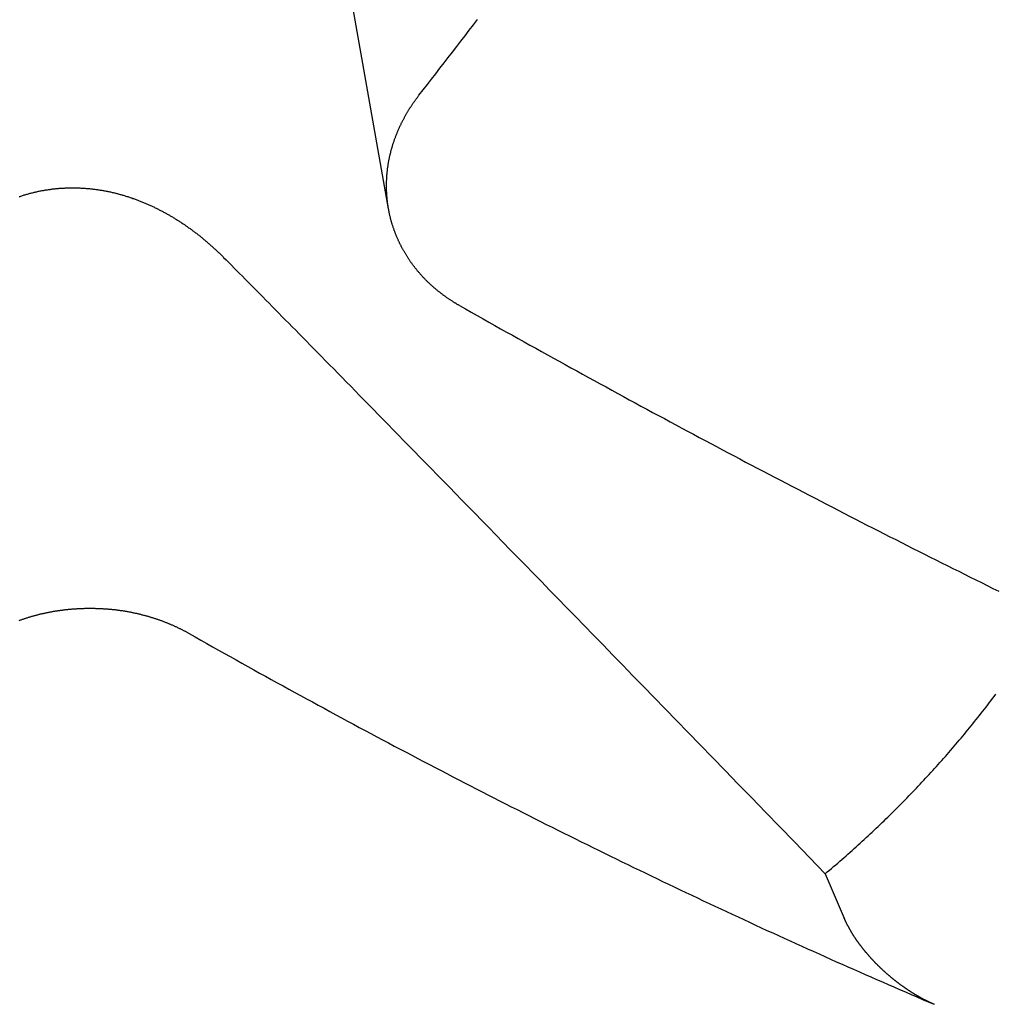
# Model space of a CAD drawing. Extents: x 1107 to 4046, y 937 to 3355.
# Tile 205 of 256: x 2196.51 to 2197.64, y 1775.54 to 1776.68. Entities that reach past the tile are written whole.
import ezdxf

# ---------------------------------------------------------------- set-up
doc = ezdxf.new("R2010")
doc.units = 0
doc.layers.add('KF_VIDA_L___C_REAR', color=7, linetype='CONTINUOUS')

# ---------------------------------------------------------------- blocks, each defined once
blk = doc.blocks.new('KF_VIDA_L___C_REAR')
at = {"layer": 'KF_VIDA_L___C_REAR'}
for p, q in [((9.956587, 87.247489), (9.8834, 87.660922)), ((10.461211, 86.479221), (10.48306, 86.427935))]:
    blk.add_line(p, q, dxfattribs=at)
for points in [[(9.99181, 87.3787, 0), (9.99666, 87.3849, 0), (10.0015, 87.3912, 0), (10.0064, 87.3974, 0), (10.0112, 87.4036, 0), (10.016, 87.4099, 0), (10.0209, 87.4161, 0), (10.0257, 87.4224, 0), (10.0306, 87.4287, 0), (10.0354, 87.4349, 0), (10.0402, 87.4412, 0), (10.0451, 87.4475, 0), (10.0499, 87.4538, 0), (10.0547, 87.4601, 0), (10.0596, 87.4664, 0)], [(10.0386, 87.1356, 0), (10.038, 87.136, 0), (10.0374, 87.1364, 0), (10.0367, 87.1367, 0), (10.0361, 87.1371, 0), (10.0354, 87.1375, 0), (10.0348, 87.1379, 0), (10.0342, 87.1383, 0), (10.0335, 87.1386, 0), (10.0329, 87.139, 0), (10.0323, 87.1394, 0), (10.0316, 87.1398, 0), (10.031, 87.1402, 0), (10.0304, 87.1406, 0), (10.0297, 87.141, 0), (10.0291, 87.1414, 0), (10.0285, 87.1418, 0), (10.0279, 87.1422, 0), (10.0272, 87.1427, 0), (10.0266, 87.1431, 0), (10.026, 87.1435, 0), (10.0254, 87.1439, 0), (10.0248, 87.1443, 0), (10.0241, 87.1448, 0), (10.0235, 87.1452, 0), (10.0229, 87.1456, 0), (10.0223, 87.1461, 0), (10.0217, 87.1465, 0), (10.0211, 87.147, 0), (10.0205, 87.1474, 0), (10.0199, 87.1478, 0), (10.0193, 87.1483, 0), (10.0187, 87.1487, 0), (10.0181, 87.1492, 0), (10.0175, 87.1497, 0), (10.0169, 87.1501, 0), (10.0163, 87.1506, 0), (10.0157, 87.151, 0), (10.0151, 87.1515, 0), (10.0145, 87.152, 0), (10.0139, 87.1525, 0), (10.0133, 87.1529, 0), (10.0128, 87.1534, 0), (10.0122, 87.1539, 0), (10.0116, 87.1544, 0), (10.011, 87.1549, 0), (10.0104, 87.1554, 0), (10.0099, 87.1558, 0), (10.0093, 87.1563, 0), (10.0087, 87.1568, 0), (10.0082, 87.1573, 0), (10.0076, 87.1578, 0), (10.007, 87.1583, 0), (10.0065, 87.1588, 0), (10.0059, 87.1593, 0), (10.0053, 87.1599, 0), (10.0048, 87.1604, 0), (10.0042, 87.1609, 0), (10.0037, 87.1614, 0), (10.0031, 87.1619, 0), (10.0026, 87.1624, 0), (10.0021, 87.163, 0), (10.0015, 87.1635, 0), (10.001, 87.164, 0), (10.0004, 87.1646, 0), (9.99991, 87.1651, 0), (9.99938, 87.1656, 0), (9.99885, 87.1662, 0), (9.99833, 87.1667, 0), (9.9978, 87.1672, 0), (9.99728, 87.1678, 0), (9.99676, 87.1683, 0), (9.99625, 87.1689, 0), (9.99573, 87.1694, 0), (9.99522, 87.17, 0), (9.99472, 87.1705, 0), (9.99421, 87.1711, 0), (9.99371, 87.1717, 0), (9.99321, 87.1722, 0), (9.99271, 87.1728, 0), (9.99222, 87.1734, 0), (9.99173, 87.1739, 0), (9.99124, 87.1745, 0), (9.99075, 87.1751, 0), (9.99027, 87.1756, 0), (9.98979, 87.1762, 0), (9.98931, 87.1768, 0), (9.98884, 87.1774, 0), (9.98837, 87.178, 0), (9.9879, 87.1785, 0), (9.98743, 87.1791, 0), (9.98697, 87.1797, 0), (9.98651, 87.1803, 0), (9.98606, 87.1809, 0), (9.9856, 87.1815, 0), (9.98515, 87.1821, 0), (9.98471, 87.1827, 0), (9.98426, 87.1833, 0), (9.98382, 87.1839, 0), (9.98339, 87.1845, 0), (9.98295, 87.1851, 0), (9.98252, 87.1857, 0), (9.98209, 87.1863, 0), (9.98167, 87.1869, 0), (9.98125, 87.1875, 0), (9.98083, 87.1882, 0), (9.98041, 87.1888, 0), (9.98, 87.1894, 0), (9.97959, 87.19, 0), (9.97919, 87.1906, 0), (9.97879, 87.1913, 0), (9.97839, 87.1919, 0), (9.97799, 87.1925, 0), (9.9776, 87.1931, 0), (9.97721, 87.1938, 0), (9.97682, 87.1944, 0), (9.97644, 87.195, 0), (9.97606, 87.1957, 0), (9.97568, 87.1963, 0), (9.97531, 87.1969, 0), (9.97494, 87.1976, 0), (9.97457, 87.1982, 0), (9.97421, 87.1988, 0), (9.97384, 87.1995, 0), (9.97349, 87.2001, 0), (9.97313, 87.2008, 0), (9.97278, 87.2014, 0), (9.97243, 87.2021, 0), (9.97209, 87.2027, 0), (9.97175, 87.2034, 0), (9.97141, 87.204, 0), (9.97107, 87.2047, 0), (9.97074, 87.2053, 0), (9.97041, 87.206, 0), (9.97009, 87.2066, 0), (9.96977, 87.2073, 0), (9.96945, 87.2079, 0), (9.96913, 87.2086, 0), (9.96882, 87.2093, 0), (9.96851, 87.2099, 0), (9.96821, 87.2106, 0), (9.96791, 87.2112, 0), (9.96761, 87.2119, 0), (9.96731, 87.2126, 0), (9.96702, 87.2132, 0), (9.96673, 87.2139, 0), (9.96644, 87.2145, 0), (9.96616, 87.2152, 0), (9.96588, 87.2159, 0), (9.96561, 87.2165, 0), (9.96533, 87.2172, 0), (9.96507, 87.2179, 0), (9.9648, 87.2186, 0), (9.96454, 87.2192, 0), (9.96428, 87.2199, 0), (9.96402, 87.2206, 0), (9.96377, 87.2212, 0), (9.96352, 87.2219, 0), (9.96328, 87.2226, 0), (9.96303, 87.2233, 0), (9.96279, 87.2239, 0), (9.96256, 87.2246, 0), (9.96233, 87.2253, 0), (9.9621, 87.2259, 0), (9.96187, 87.2266, 0), (9.96165, 87.2273, 0), (9.96143, 87.228, 0), (9.96122, 87.2287, 0), (9.961, 87.2293, 0), (9.96079, 87.23, 0), (9.96059, 87.2307, 0), (9.96039, 87.2314, 0), (9.96019, 87.232, 0), (9.95999, 87.2327, 0), (9.9598, 87.2334, 0), (9.95961, 87.2341, 0), (9.95943, 87.2347, 0), (9.95925, 87.2354, 0), (9.95907, 87.2361, 0), (9.9589, 87.2368, 0), (9.95872, 87.2375, 0), (9.95856, 87.2381, 0), (9.95839, 87.2388, 0), (9.95823, 87.2395, 0), (9.95807, 87.2402, 0), (9.95792, 87.2408, 0), (9.95777, 87.2415, 0), (9.95762, 87.2422, 0), (9.95748, 87.2429, 0), (9.95734, 87.2435, 0), (9.9572, 87.2442, 0), (9.95707, 87.2449, 0), (9.95694, 87.2456, 0), (9.95681, 87.2463, 0), (9.95669, 87.2469, 0), (9.95657, 87.2476, 0), (9.95645, 87.2483, 0), (9.95633, 87.249, 0), (9.95622, 87.2497, 0), (9.95611, 87.2504, 0), (9.95601, 87.2511, 0), (9.9559, 87.2518, 0), (9.9558, 87.2525, 0), (9.95571, 87.2532, 0), (9.95561, 87.2538, 0), (9.95552, 87.2545, 0), (9.95544, 87.2552, 0), (9.95535, 87.2559, 0), (9.95527, 87.2566, 0), (9.9552, 87.2574, 0), (9.95512, 87.2581, 0), (9.95505, 87.2588, 0), (9.95498, 87.2595, 0), (9.95492, 87.2602, 0), (9.95486, 87.2609, 0), (9.9548, 87.2616, 0), (9.95475, 87.2623, 0), (9.9547, 87.263, 0), (9.95465, 87.2637, 0), (9.9546, 87.2644, 0), (9.95456, 87.2652, 0), (9.95452, 87.2659, 0), (9.95449, 87.2666, 0), (9.95445, 87.2673, 0), (9.95443, 87.268, 0), (9.9544, 87.2688, 0), (9.95438, 87.2695, 0), (9.95436, 87.2702, 0), (9.95434, 87.2709, 0), (9.95433, 87.2716, 0), (9.95432, 87.2724, 0), (9.95432, 87.2731, 0), (9.95431, 87.2738, 0), (9.95432, 87.2745, 0), (9.95432, 87.2753, 0), (9.95433, 87.276, 0), (9.95434, 87.2767, 0), (9.95435, 87.2775, 0), (9.95437, 87.2782, 0), (9.95439, 87.2789, 0), (9.95442, 87.2796, 0), (9.95444, 87.2804, 0), (9.95447, 87.2811, 0), (9.95451, 87.2818, 0), (9.95455, 87.2826, 0), (9.95459, 87.2833, 0), (9.95463, 87.284, 0), (9.95468, 87.2848, 0), (9.95473, 87.2855, 0), (9.95479, 87.2862, 0), (9.95485, 87.287, 0), (9.95491, 87.2877, 0), (9.95497, 87.2884, 0), (9.95504, 87.2892, 0), (9.95511, 87.2899, 0), (9.95519, 87.2906, 0), (9.95527, 87.2914, 0), (9.95535, 87.2921, 0), (9.95544, 87.2928, 0), (9.95553, 87.2936, 0), (9.95562, 87.2943, 0), (9.95572, 87.2951, 0), (9.95582, 87.2958, 0), (9.95592, 87.2965, 0), (9.95603, 87.2973, 0), (9.95614, 87.298, 0), (9.95625, 87.2987, 0), (9.95637, 87.2995, 0), (9.95649, 87.3002, 0), (9.95661, 87.3009, 0), (9.95674, 87.3017, 0), (9.95687, 87.3024, 0), (9.95701, 87.3031, 0), (9.95715, 87.3039, 0), (9.95729, 87.3046, 0), (9.95743, 87.3054, 0), (9.95758, 87.3061, 0), (9.95774, 87.3068, 0), (9.95789, 87.3076, 0), (9.95805, 87.3083, 0), (9.95822, 87.309, 0), (9.95838, 87.3097, 0), (9.95855, 87.3105, 0), (9.95873, 87.3112, 0), (9.95891, 87.3119, 0), (9.95909, 87.3127, 0), (9.95927, 87.3134, 0), (9.95946, 87.3141, 0), (9.95965, 87.3149, 0), (9.95985, 87.3156, 0), (9.96005, 87.3163, 0), (9.96025, 87.317, 0), (9.96046, 87.3178, 0), (9.96067, 87.3185, 0), (9.96088, 87.3192, 0), (9.9611, 87.3199, 0), (9.96132, 87.3207, 0), (9.96154, 87.3214, 0), (9.96177, 87.3221, 0), (9.962, 87.3228, 0), (9.96224, 87.3236, 0), (9.96247, 87.3243, 0), (9.96271, 87.325, 0), (9.96296, 87.3257, 0), (9.96321, 87.3264, 0), (9.96346, 87.3271, 0), (9.96371, 87.3279, 0), (9.96397, 87.3286, 0), (9.96423, 87.3293, 0), (9.96449, 87.33, 0), (9.96476, 87.3307, 0), (9.96503, 87.3314, 0), (9.9653, 87.3321, 0), (9.96558, 87.3328, 0), (9.96586, 87.3335, 0), (9.96614, 87.3343, 0), (9.96643, 87.335, 0), (9.96671, 87.3357, 0), (9.96701, 87.3364, 0), (9.9673, 87.3371, 0), (9.9676, 87.3378, 0), (9.9679, 87.3385, 0), (9.9682, 87.3392, 0), (9.96851, 87.3399, 0), (9.96882, 87.3406, 0), (9.96913, 87.3413, 0), (9.96945, 87.3419, 0), (9.96977, 87.3426, 0), (9.97009, 87.3433, 0), (9.97042, 87.344, 0), (9.97074, 87.3447, 0), (9.97107, 87.3454, 0), (9.97141, 87.3461, 0), (9.97174, 87.3468, 0), (9.97208, 87.3474, 0), (9.97242, 87.3481, 0), (9.97277, 87.3488, 0), (9.97312, 87.3495, 0), (9.97347, 87.3502, 0), (9.97382, 87.3508, 0), (9.97417, 87.3515, 0), (9.97453, 87.3522, 0), (9.97489, 87.3528, 0), (9.97526, 87.3535, 0), (9.97562, 87.3542, 0), (9.97599, 87.3548, 0), (9.97636, 87.3555, 0), (9.97674, 87.3562, 0), (9.97711, 87.3568, 0), (9.97749, 87.3575, 0), (9.97788, 87.3581, 0), (9.97826, 87.3588, 0), (9.97865, 87.3595, 0), (9.97904, 87.3601, 0), (9.97943, 87.3608, 0), (9.97982, 87.3614, 0), (9.98022, 87.362, 0), (9.98062, 87.3627, 0), (9.98102, 87.3633, 0), (9.98142, 87.364, 0), (9.98183, 87.3646, 0), (9.98224, 87.3652, 0), (9.98265, 87.3659, 0), (9.98306, 87.3665, 0), (9.98348, 87.3671, 0), (9.9839, 87.3678, 0), (9.98432, 87.3684, 0), (9.98474, 87.369, 0), (9.98516, 87.3696, 0), (9.98559, 87.3703, 0), (9.98602, 87.3709, 0), (9.98645, 87.3715, 0), (9.98689, 87.3721, 0), (9.98732, 87.3727, 0), (9.98776, 87.3733, 0), (9.9882, 87.3739, 0), (9.98864, 87.3745, 0), (9.98909, 87.3751, 0), (9.98953, 87.3757, 0), (9.98998, 87.3763, 0), (9.99043, 87.3769, 0), (9.99089, 87.3775, 0), (9.99135, 87.3781, 0), (9.99181, 87.3787, 0)], [(9.52989, 87.2616, 0), (9.53085, 87.2619, 0), (9.53182, 87.2622, 0), (9.53278, 87.2626, 0), (9.53374, 87.2629, 0), (9.53471, 87.2632, 0), (9.53567, 87.2635, 0), (9.53664, 87.2637, 0), (9.5376, 87.264, 0), (9.53857, 87.2643, 0), (9.53953, 87.2646, 0), (9.5405, 87.2649, 0), (9.54146, 87.2651, 0), (9.54243, 87.2654, 0), (9.54339, 87.2656, 0), (9.54436, 87.2659, 0), (9.54533, 87.2661, 0), (9.54629, 87.2664, 0), (9.54726, 87.2666, 0), (9.54822, 87.2668, 0), (9.54919, 87.2671, 0), (9.55015, 87.2673, 0), (9.55111, 87.2675, 0), (9.55208, 87.2677, 0), (9.55304, 87.2679, 0), (9.554, 87.2681, 0), (9.55497, 87.2683, 0), (9.55593, 87.2685, 0), (9.55689, 87.2686, 0), (9.55785, 87.2688, 0), (9.55881, 87.269, 0), (9.55977, 87.2692, 0), (9.56072, 87.2693, 0), (9.56168, 87.2695, 0), (9.56264, 87.2696, 0), (9.56359, 87.2698, 0), (9.56455, 87.2699, 0), (9.5655, 87.27, 0), (9.56646, 87.2702, 0), (9.56742, 87.2703, 0), (9.56839, 87.2704, 0), (9.56935, 87.2705, 0), (9.57032, 87.2706, 0), (9.57129, 87.2707, 0), (9.57226, 87.2708, 0), (9.57323, 87.2709, 0), (9.57421, 87.271, 0), (9.57518, 87.2711, 0), (9.57616, 87.2712, 0), (9.57714, 87.2712, 0), (9.57813, 87.2713, 0), (9.57911, 87.2714, 0), (9.5801, 87.2714, 0), (9.58108, 87.2715, 0), (9.58207, 87.2715, 0), (9.58306, 87.2716, 0), (9.58405, 87.2716, 0), (9.58505, 87.2717, 0), (9.58604, 87.2717, 0), (9.58704, 87.2717, 0), (9.58803, 87.2717, 0), (9.58903, 87.2717, 0), (9.59003, 87.2717, 0), (9.59103, 87.2718, 0), (9.59203, 87.2718, 0), (9.59304, 87.2717, 0), (9.59404, 87.2717, 0), (9.59504, 87.2717, 0), (9.59605, 87.2717, 0), (9.59706, 87.2717, 0), (9.59806, 87.2716, 0), (9.59907, 87.2716, 0), (9.60008, 87.2716, 0), (9.60109, 87.2715, 0), (9.6021, 87.2715, 0), (9.60311, 87.2714, 0), (9.60412, 87.2713, 0), (9.60513, 87.2713, 0), (9.60614, 87.2712, 0), (9.60715, 87.2711, 0), (9.60816, 87.2711, 0), (9.60918, 87.271, 0), (9.61019, 87.2709, 0), (9.6112, 87.2708, 0), (9.61221, 87.2707, 0), (9.61323, 87.2706, 0), (9.61424, 87.2705, 0), (9.61525, 87.2703, 0), (9.61626, 87.2702, 0), (9.61728, 87.2701, 0), (9.61829, 87.27, 0), (9.6193, 87.2698, 0), (9.62031, 87.2697, 0), (9.62133, 87.2695, 0), (9.62234, 87.2694, 0), (9.62335, 87.2692, 0), (9.62436, 87.2691, 0), (9.62537, 87.2689, 0), (9.62638, 87.2687, 0), (9.62739, 87.2686, 0), (9.62839, 87.2684, 0), (9.6294, 87.2682, 0), (9.63041, 87.268, 0), (9.63141, 87.2678, 0), (9.63242, 87.2676, 0), (9.63342, 87.2674, 0), (9.63443, 87.2672, 0), (9.63543, 87.267, 0), (9.63643, 87.2667, 0), (9.63743, 87.2665, 0), (9.63843, 87.2663, 0), (9.63943, 87.266, 0), (9.64043, 87.2658, 0), (9.64142, 87.2655, 0), (9.64242, 87.2653, 0), (9.64341, 87.265, 0), (9.6444, 87.2648, 0), (9.64539, 87.2645, 0), (9.64638, 87.2642, 0), (9.64737, 87.264, 0), (9.64836, 87.2637, 0), (9.64934, 87.2634, 0), (9.65032, 87.2631, 0), (9.65131, 87.2628, 0), (9.65229, 87.2625, 0), (9.65326, 87.2622, 0), (9.65424, 87.2619, 0), (9.65522, 87.2616, 0), (9.65619, 87.2613, 0), (9.65716, 87.2609, 0), (9.65813, 87.2606, 0), (9.6591, 87.2603, 0), (9.66007, 87.26, 0), (9.66103, 87.2596, 0), (9.66199, 87.2593, 0), (9.66295, 87.2589, 0), (9.66391, 87.2586, 0), (9.66487, 87.2582, 0), (9.66582, 87.2579, 0), (9.66677, 87.2575, 0), (9.66772, 87.2572, 0), (9.66867, 87.2568, 0), (9.66962, 87.2564, 0), (9.67056, 87.256, 0), (9.6715, 87.2557, 0), (9.67244, 87.2553, 0), (9.67338, 87.2549, 0), (9.67431, 87.2545, 0), (9.67524, 87.2541, 0), (9.67617, 87.2537, 0), (9.6771, 87.2533, 0), (9.67802, 87.2529, 0), (9.67894, 87.2525, 0), (9.67986, 87.2521, 0), (9.68078, 87.2517, 0), (9.68169, 87.2513, 0), (9.6826, 87.2509, 0), (9.68351, 87.2504, 0), (9.68441, 87.25, 0), (9.68531, 87.2496, 0), (9.68621, 87.2492, 0), (9.68711, 87.2487, 0), (9.688, 87.2483, 0), (9.68889, 87.2479, 0), (9.68978, 87.2474, 0), (9.69066, 87.247, 0), (9.69154, 87.2465, 0), (9.69242, 87.2461, 0), (9.6933, 87.2456, 0), (9.69417, 87.2452, 0), (9.69504, 87.2447, 0), (9.6959, 87.2443, 0), (9.69676, 87.2438, 0), (9.69762, 87.2433, 0), (9.69848, 87.2429, 0), (9.69933, 87.2424, 0), (9.70017, 87.2419, 0), (9.70102, 87.2414, 0), (9.70186, 87.241, 0), (9.7027, 87.2405, 0), (9.70353, 87.24, 0), (9.70436, 87.2395, 0), (9.70519, 87.2391, 0), (9.70601, 87.2386, 0), (9.70684, 87.2381, 0), (9.70766, 87.2376, 0), (9.70849, 87.2371, 0), (9.70931, 87.2366, 0), (9.71014, 87.2361, 0), (9.71096, 87.2356, 0), (9.71178, 87.235, 0), (9.71261, 87.2345, 0), (9.71343, 87.234, 0), (9.71425, 87.2335, 0), (9.71507, 87.233, 0), (9.71589, 87.2324, 0), (9.71671, 87.2319, 0), (9.71753, 87.2313, 0), (9.71835, 87.2308, 0), (9.71917, 87.2303, 0), (9.71999, 87.2297, 0), (9.7208, 87.2292, 0), (9.72162, 87.2286, 0), (9.72244, 87.228, 0), (9.72325, 87.2275, 0), (9.72407, 87.2269, 0), (9.72488, 87.2263, 0), (9.72569, 87.2257, 0), (9.7265, 87.2252, 0), (9.72731, 87.2246, 0), (9.72812, 87.224, 0), (9.72893, 87.2234, 0), (9.72974, 87.2228, 0), (9.73055, 87.2222, 0), (9.73135, 87.2216, 0), (9.73216, 87.221, 0), (9.73296, 87.2204, 0), (9.73376, 87.2198, 0), (9.73457, 87.2192, 0), (9.73537, 87.2186, 0), (9.73617, 87.2179, 0), (9.73696, 87.2173, 0), (9.73776, 87.2167, 0), (9.73856, 87.2161, 0), (9.73935, 87.2154, 0), (9.74014, 87.2148, 0), (9.74093, 87.2142, 0), (9.74172, 87.2135, 0), (9.74251, 87.2129, 0), (9.7433, 87.2122, 0), (9.74409, 87.2116, 0), (9.74487, 87.2109, 0), (9.74565, 87.2103, 0), (9.74644, 87.2096, 0), (9.74722, 87.2089, 0), (9.74799, 87.2083, 0), (9.74877, 87.2076, 0), (9.74954, 87.2069, 0), (9.75032, 87.2062, 0), (9.75109, 87.2056, 0), (9.75186, 87.2049, 0), (9.75263, 87.2042, 0), (9.75339, 87.2035, 0), (9.75416, 87.2028, 0), (9.75492, 87.2021, 0), (9.75568, 87.2014, 0), (9.75644, 87.2007, 0), (9.7572, 87.2, 0), (9.75795, 87.1993, 0), (9.75871, 87.1986, 0), (9.75946, 87.1979, 0), (9.76021, 87.1972, 0), (9.76096, 87.1965, 0), (9.7617, 87.1957, 0), (9.76244, 87.195, 0), (9.76319, 87.1943, 0), (9.76393, 87.1936, 0), (9.76466, 87.1928, 0), (9.7654, 87.1921, 0), (9.76613, 87.1914, 0)], [(9.76613, 87.1914, 0), (9.7691, 87.1884, 0), (9.77211, 87.1853, 0), (9.77516, 87.1822, 0), (9.77824, 87.1791, 0), (9.78137, 87.176, 0), (9.78453, 87.1728, 0), (9.78773, 87.1695, 0), (9.79098, 87.1663, 0), (9.79427, 87.1629, 0), (9.7976, 87.1596, 0), (9.80098, 87.1561, 0), (9.8044, 87.1527, 0), (9.80786, 87.1492, 0), (9.81138, 87.1456, 0), (9.81494, 87.142, 0), (9.81855, 87.1383, 0), (9.82221, 87.1346, 0), (9.82592, 87.1309, 0), (9.82969, 87.1271, 0), (9.8335, 87.1232, 0), (9.83737, 87.1192, 0), (9.8413, 87.1153, 0), (9.84529, 87.1112, 0), (9.84933, 87.1071, 0), (9.85343, 87.1029, 0), (9.8576, 87.0987, 0), (9.86182, 87.0944, 0), (9.86611, 87.09, 0), (9.87047, 87.0856, 0), (9.87489, 87.0811, 0), (9.87938, 87.0765, 0), (9.88394, 87.0719, 0), (9.88857, 87.0672, 0), (9.89328, 87.0624, 0), (9.89806, 87.0575, 0), (9.90292, 87.0525, 0), (9.90786, 87.0475, 0), (9.91288, 87.0424, 0), (9.91798, 87.0372, 0), (9.92317, 87.0319, 0), (9.92844, 87.0265, 0), (9.93381, 87.021, 0), (9.93927, 87.0155, 0), (9.94482, 87.0098, 0), (9.95047, 87.004, 0), (9.95622, 86.9981, 0), (9.96207, 86.9922, 0), (9.96803, 86.9861, 0), (9.9741, 86.9799, 0), (9.98027, 86.9735, 0), (9.98657, 86.9671, 0), (9.99298, 86.9605, 0), (9.99951, 86.9539, 0), (10.0062, 86.947, 0), (10.013, 86.9401, 0), (10.0199, 86.933, 0), (10.0269, 86.9258, 0), (10.0341, 86.9184, 0), (10.0415, 86.9109, 0), (10.0489, 86.9032, 0), (10.0566, 86.8954, 0), (10.0644, 86.8874, 0), (10.0724, 86.8792, 0), (10.0805, 86.8709, 0), (10.0888, 86.8623, 0), (10.0973, 86.8536, 0), (10.106, 86.8447, 0), (10.1148, 86.8356, 0), (10.1239, 86.8263, 0), (10.1332, 86.8168, 0), (10.1427, 86.807, 0), (10.1524, 86.7971, 0), (10.1623, 86.7869, 0), (10.1725, 86.7764, 0), (10.1829, 86.7657, 0), (10.1936, 86.7547, 0), (10.2045, 86.7435, 0), (10.2157, 86.7319, 0), (10.2272, 86.7201, 0), (10.239, 86.708, 0), (10.2511, 86.6955, 0), (10.2636, 86.6828, 0), (10.2763, 86.6696, 0), (10.2894, 86.6562, 0), (10.3029, 86.6423, 0), (10.3167, 86.628, 0), (10.3309, 86.6134, 0), (10.3456, 86.5983, 0), (10.3607, 86.5828, 0), (10.3762, 86.5668, 0), (10.3922, 86.5504, 0), (10.4086, 86.5334, 0), (10.4256, 86.5159, 0), (10.4431, 86.4979, 0), (10.4612, 86.4792, 0)], [(10.0386, 87.1356, 0), (10.0454, 87.1318, 0), (10.0522, 87.128, 0), (10.059, 87.1242, 0), (10.0658, 87.1203, 0), (10.0726, 87.1165, 0), (10.0793, 87.1127, 0), (10.0861, 87.1089, 0), (10.0929, 87.1051, 0), (10.0997, 87.1013, 0), (10.1065, 87.0976, 0), (10.1132, 87.0938, 0), (10.12, 87.09, 0), (10.1268, 87.0863, 0), (10.1335, 87.0825, 0), (10.1403, 87.0788, 0), (10.1471, 87.075, 0), (10.1538, 87.0713, 0), (10.1606, 87.0675, 0), (10.1674, 87.0638, 0), (10.1741, 87.0601, 0), (10.1809, 87.0564, 0), (10.1876, 87.0527, 0), (10.1944, 87.049, 0), (10.2011, 87.0453, 0), (10.2079, 87.0416, 0), (10.2146, 87.0379, 0), (10.2214, 87.0342, 0), (10.2281, 87.0306, 0), (10.2348, 87.0269, 0), (10.2416, 87.0233, 0), (10.2483, 87.0196, 0), (10.2551, 87.016, 0), (10.2618, 87.0123, 0), (10.2685, 87.0087, 0), (10.2753, 87.0051, 0), (10.282, 87.0014, 0), (10.2887, 86.9978, 0), (10.2954, 86.9942, 0), (10.3021, 86.9906, 0), (10.3089, 86.987, 0), (10.3156, 86.9834, 0), (10.3223, 86.9798, 0), (10.329, 86.9763, 0), (10.3357, 86.9727, 0), (10.3424, 86.9691, 0), (10.3491, 86.9656, 0), (10.3558, 86.962, 0), (10.3625, 86.9585, 0), (10.3692, 86.9549, 0), (10.3759, 86.9514, 0), (10.3826, 86.9479, 0), (10.3893, 86.9444, 0), (10.396, 86.9409, 0), (10.4027, 86.9374, 0), (10.4094, 86.9339, 0), (10.4161, 86.9304, 0), (10.4228, 86.9269, 0), (10.4294, 86.9234, 0), (10.4361, 86.9199, 0), (10.4428, 86.9165, 0), (10.4495, 86.913, 0), (10.4561, 86.9095, 0), (10.4628, 86.9061, 0), (10.4695, 86.9026, 0), (10.4761, 86.8992, 0), (10.4828, 86.8958, 0), (10.4894, 86.8924, 0), (10.4961, 86.8889, 0), (10.5027, 86.8855, 0), (10.5094, 86.8821, 0), (10.516, 86.8787, 0), (10.5227, 86.8753, 0), (10.5293, 86.872, 0), (10.536, 86.8686, 0), (10.5426, 86.8652, 0), (10.5492, 86.8619, 0), (10.5559, 86.8585, 0), (10.5625, 86.8551, 0), (10.5691, 86.8518, 0), (10.5758, 86.8485, 0), (10.5824, 86.8451, 0), (10.589, 86.8418, 0), (10.5956, 86.8385, 0), (10.6022, 86.8352, 0), (10.6088, 86.8319, 0), (10.6154, 86.8286, 0), (10.622, 86.8253, 0), (10.6286, 86.822, 0), (10.6352, 86.8187, 0), (10.6418, 86.8155, 0), (10.6484, 86.8122, 0), (10.655, 86.8089, 0), (10.6616, 86.8057, 0)], [(9.52975, 86.7719, 0), (9.53052, 86.7721, 0), (9.53129, 86.7724, 0), (9.53206, 86.7727, 0), (9.53283, 86.773, 0), (9.5336, 86.7732, 0), (9.53437, 86.7735, 0), (9.53515, 86.7737, 0), (9.53592, 86.774, 0), (9.5367, 86.7742, 0), (9.53747, 86.7745, 0), (9.53825, 86.7747, 0), (9.53903, 86.775, 0), (9.5398, 86.7752, 0), (9.54058, 86.7755, 0), (9.54136, 86.7757, 0), (9.54214, 86.7759, 0), (9.54292, 86.7762, 0), (9.5437, 86.7764, 0), (9.54448, 86.7766, 0), (9.54526, 86.7768, 0), (9.54605, 86.777, 0), (9.54683, 86.7773, 0), (9.54761, 86.7775, 0), (9.5484, 86.7777, 0), (9.54918, 86.7779, 0), (9.54996, 86.7781, 0), (9.55075, 86.7783, 0), (9.55153, 86.7785, 0), (9.55232, 86.7787, 0), (9.5531, 86.7789, 0), (9.55389, 86.7791, 0), (9.55468, 86.7793, 0), (9.55546, 86.7795, 0), (9.55625, 86.7797, 0), (9.55703, 86.7798, 0), (9.55782, 86.78, 0), (9.55861, 86.7802, 0), (9.55939, 86.7804, 0), (9.56018, 86.7805, 0), (9.56096, 86.7807, 0), (9.56175, 86.7809, 0), (9.56254, 86.781, 0), (9.56332, 86.7812, 0), (9.56411, 86.7813, 0), (9.56489, 86.7815, 0), (9.56568, 86.7817, 0), (9.56646, 86.7818, 0), (9.56725, 86.7819, 0), (9.56803, 86.7821, 0), (9.56882, 86.7822, 0), (9.5696, 86.7824, 0), (9.57039, 86.7825, 0), (9.57117, 86.7826, 0), (9.57195, 86.7828, 0), (9.57273, 86.7829, 0), (9.57352, 86.783, 0), (9.5743, 86.7831, 0), (9.57508, 86.7833, 0), (9.57586, 86.7834, 0), (9.57665, 86.7835, 0), (9.57743, 86.7836, 0), (9.57822, 86.7837, 0), (9.57901, 86.7838, 0), (9.5798, 86.7839, 0), (9.58059, 86.784, 0), (9.58139, 86.7841, 0), (9.58218, 86.7842, 0), (9.58298, 86.7843, 0), (9.58378, 86.7844, 0), (9.58458, 86.7845, 0), (9.58538, 86.7846, 0), (9.58618, 86.7846, 0), (9.58698, 86.7847, 0), (9.58779, 86.7848, 0), (9.58859, 86.7849, 0), (9.5894, 86.7849, 0), (9.59021, 86.785, 0), (9.59102, 86.7851, 0), (9.59183, 86.7852, 0), (9.59264, 86.7852, 0), (9.59345, 86.7853, 0), (9.59427, 86.7853, 0), (9.59508, 86.7854, 0), (9.5959, 86.7854, 0), (9.59671, 86.7855, 0), (9.59753, 86.7855, 0), (9.59835, 86.7856, 0), (9.59917, 86.7856, 0), (9.59999, 86.7857, 0), (9.60081, 86.7857, 0), (9.60163, 86.7857, 0), (9.60246, 86.7858, 0), (9.60328, 86.7858, 0), (9.6041, 86.7858, 0), (9.60493, 86.7858, 0), (9.60576, 86.7859, 0), (9.60658, 86.7859, 0), (9.60741, 86.7859, 0), (9.60824, 86.7859, 0), (9.60907, 86.7859, 0), (9.60989, 86.7859, 0), (9.61072, 86.7859, 0), (9.61155, 86.7859, 0), (9.61238, 86.7859, 0), (9.61321, 86.7859, 0), (9.61405, 86.7859, 0), (9.61488, 86.7859, 0), (9.61571, 86.7859, 0), (9.61654, 86.7859, 0), (9.61737, 86.7859, 0), (9.61821, 86.7858, 0), (9.61904, 86.7858, 0), (9.61987, 86.7858, 0), (9.62071, 86.7858, 0), (9.62154, 86.7857, 0), (9.62238, 86.7857, 0), (9.62321, 86.7857, 0), (9.62404, 86.7856, 0), (9.62488, 86.7856, 0), (9.62571, 86.7855, 0), (9.62655, 86.7855, 0), (9.62738, 86.7854, 0), (9.62822, 86.7854, 0), (9.62905, 86.7853, 0), (9.62989, 86.7853, 0), (9.63072, 86.7852, 0), (9.63155, 86.7852, 0), (9.63239, 86.7851, 0), (9.63322, 86.785, 0), (9.63406, 86.7849, 0), (9.63489, 86.7849, 0), (9.63572, 86.7848, 0), (9.63655, 86.7847, 0), (9.63739, 86.7846, 0), (9.63822, 86.7845, 0), (9.63905, 86.7845, 0), (9.63988, 86.7844, 0), (9.64071, 86.7843, 0), (9.64154, 86.7842, 0), (9.64237, 86.7841, 0), (9.6432, 86.784, 0), (9.64403, 86.7839, 0), (9.64486, 86.7837, 0), (9.64569, 86.7836, 0), (9.64652, 86.7835, 0), (9.64734, 86.7834, 0), (9.64817, 86.7833, 0), (9.649, 86.7832, 0), (9.64982, 86.783, 0), (9.65064, 86.7829, 0), (9.65147, 86.7828, 0), (9.65229, 86.7826, 0), (9.65311, 86.7825, 0), (9.65393, 86.7824, 0), (9.65475, 86.7822, 0), (9.65557, 86.7821, 0), (9.65639, 86.7819, 0), (9.65721, 86.7818, 0), (9.65802, 86.7816, 0), (9.65884, 86.7814, 0), (9.65965, 86.7813, 0), (9.66047, 86.7811, 0), (9.66128, 86.7809, 0), (9.66209, 86.7808, 0), (9.6629, 86.7806, 0), (9.66371, 86.7804, 0), (9.66452, 86.7803, 0), (9.66533, 86.7801, 0), (9.66613, 86.7799, 0), (9.66694, 86.7797, 0), (9.66774, 86.7795, 0), (9.66854, 86.7793, 0), (9.66934, 86.7791, 0), (9.67014, 86.7789, 0), (9.67094, 86.7787, 0), (9.67174, 86.7785, 0), (9.67253, 86.7783, 0), (9.67333, 86.7781, 0), (9.67412, 86.7779, 0), (9.67491, 86.7777, 0), (9.6757, 86.7775, 0), (9.67649, 86.7773, 0), (9.67728, 86.777, 0), (9.67807, 86.7768, 0), (9.67885, 86.7766, 0), (9.67964, 86.7764, 0), (9.68042, 86.7761, 0), (9.6812, 86.7759, 0), (9.68198, 86.7757, 0), (9.68275, 86.7754, 0), (9.68353, 86.7752, 0), (9.6843, 86.7749, 0), (9.68507, 86.7747, 0), (9.68584, 86.7744, 0), (9.68661, 86.7742, 0), (9.68738, 86.7739, 0), (9.68814, 86.7737, 0), (9.68891, 86.7734, 0), (9.68967, 86.7732, 0), (9.69043, 86.7729, 0), (9.69119, 86.7726, 0), (9.69194, 86.7724, 0), (9.6927, 86.7721, 0), (9.69345, 86.7718, 0), (9.6942, 86.7716, 0), (9.69495, 86.7713, 0), (9.6957, 86.771, 0), (9.69644, 86.7707, 0), (9.69718, 86.7705, 0), (9.69792, 86.7702, 0), (9.69866, 86.7699, 0), (9.6994, 86.7696, 0), (9.70013, 86.7693, 0), (9.70086, 86.769, 0), (9.70159, 86.7687, 0), (9.70232, 86.7684, 0), (9.70305, 86.7681, 0), (9.70377, 86.7678, 0), (9.70449, 86.7675, 0), (9.70521, 86.7672, 0), (9.70593, 86.7669, 0), (9.70664, 86.7666, 0), (9.70736, 86.7663, 0), (9.70807, 86.766, 0), (9.70877, 86.7657, 0), (9.70948, 86.7653, 0), (9.71018, 86.765, 0), (9.71088, 86.7647, 0), (9.71158, 86.7644, 0), (9.71228, 86.7641, 0), (9.71297, 86.7637, 0), (9.71366, 86.7634, 0), (9.71435, 86.7631, 0), (9.71504, 86.7627, 0), (9.71572, 86.7624, 0), (9.7164, 86.7621, 0), (9.71708, 86.7617, 0), (9.71775, 86.7614, 0), (9.71842, 86.761, 0), (9.7191, 86.7607, 0), (9.71976, 86.7604, 0), (9.72043, 86.76, 0), (9.72109, 86.7597, 0), (9.72175, 86.7593, 0), (9.72241, 86.759, 0), (9.72306, 86.7586, 0), (9.72371, 86.7582, 0), (9.72436, 86.7579, 0), (9.72501, 86.7575, 0), (9.72566, 86.7572, 0), (9.7263, 86.7568, 0)], [(10.4612, 86.4792, 0), (10.4636, 86.4813, 0), (10.4661, 86.4833, 0), (10.4685, 86.4853, 0), (10.4709, 86.4874, 0), (10.4733, 86.4895, 0), (10.4757, 86.4915, 0), (10.478, 86.4936, 0), (10.4804, 86.4957, 0), (10.4828, 86.4977, 0), (10.4852, 86.4998, 0), (10.4875, 86.5019, 0), (10.4899, 86.504, 0), (10.4922, 86.5061, 0), (10.4946, 86.5082, 0), (10.4969, 86.5103, 0), (10.4993, 86.5124, 0), (10.5016, 86.5145, 0), (10.5039, 86.5167, 0), (10.5062, 86.5188, 0), (10.5085, 86.5209, 0), (10.5109, 86.5231, 0), (10.5132, 86.5252, 0), (10.5154, 86.5273, 0), (10.5177, 86.5295, 0), (10.52, 86.5317, 0), (10.5223, 86.5338, 0), (10.5246, 86.536, 0), (10.5268, 86.5382, 0), (10.5291, 86.5403, 0), (10.5313, 86.5425, 0), (10.5336, 86.5447, 0), (10.5358, 86.5469, 0), (10.538, 86.5491, 0), (10.5403, 86.5513, 0), (10.5425, 86.5535, 0), (10.5447, 86.5557, 0), (10.5469, 86.5579, 0), (10.5491, 86.5601, 0), (10.5513, 86.5624, 0), (10.5535, 86.5646, 0), (10.5557, 86.5668, 0), (10.5578, 86.569, 0), (10.56, 86.5713, 0), (10.5622, 86.5735, 0), (10.5643, 86.5758, 0), (10.5665, 86.578, 0), (10.5686, 86.5803, 0), (10.5708, 86.5826, 0), (10.5729, 86.5848, 0), (10.575, 86.5871, 0), (10.5771, 86.5894, 0), (10.5792, 86.5917, 0), (10.5813, 86.594, 0), (10.5834, 86.5962, 0), (10.5855, 86.5985, 0), (10.5876, 86.6008, 0), (10.5897, 86.6031, 0), (10.5918, 86.6055, 0), (10.5938, 86.6078, 0), (10.5959, 86.6101, 0), (10.5979, 86.6124, 0), (10.6, 86.6147, 0), (10.602, 86.6171, 0), (10.6041, 86.6194, 0), (10.6061, 86.6217, 0), (10.6081, 86.6241, 0), (10.6101, 86.6264, 0), (10.6121, 86.6288, 0), (10.6141, 86.6311, 0), (10.6161, 86.6335, 0), (10.6181, 86.6359, 0), (10.6201, 86.6382, 0), (10.6221, 86.6406, 0), (10.624, 86.643, 0), (10.626, 86.6454, 0), (10.6279, 86.6477, 0), (10.6299, 86.6501, 0), (10.6318, 86.6525, 0), (10.6338, 86.6549, 0), (10.6357, 86.6573, 0), (10.6376, 86.6597, 0), (10.6395, 86.6621, 0), (10.6414, 86.6646, 0), (10.6433, 86.667, 0), (10.6452, 86.6694, 0), (10.6471, 86.6718, 0), (10.649, 86.6743, 0), (10.6508, 86.6767, 0), (10.6527, 86.6791, 0), (10.6546, 86.6816, 0), (10.6564, 86.684, 0), (10.6583, 86.6865, 0)], [(9.7263, 86.7568, 0), (9.73308, 86.753, 0), (9.73986, 86.7491, 0), (9.74664, 86.7453, 0), (9.75342, 86.7415, 0), (9.76019, 86.7376, 0), (9.76697, 86.7338, 0), (9.77375, 86.73, 0), (9.78052, 86.7262, 0), (9.7873, 86.7225, 0), (9.79408, 86.7187, 0), (9.80085, 86.7149, 0), (9.80763, 86.7111, 0), (9.8144, 86.7074, 0), (9.82118, 86.7036, 0), (9.82795, 86.6999, 0), (9.83473, 86.6962, 0), (9.8415, 86.6924, 0), (9.84827, 86.6887, 0), (9.85504, 86.685, 0), (9.86182, 86.6813, 0), (9.86859, 86.6776, 0), (9.87536, 86.6739, 0), (9.88213, 86.6703, 0), (9.8889, 86.6666, 0), (9.89567, 86.6629, 0), (9.90243, 86.6593, 0), (9.9092, 86.6556, 0), (9.91597, 86.652, 0), (9.92274, 86.6483, 0), (9.9295, 86.6447, 0), (9.93627, 86.6411, 0), (9.94303, 86.6375, 0), (9.94979, 86.6339, 0), (9.95656, 86.6303, 0), (9.96332, 86.6267, 0), (9.97008, 86.6231, 0), (9.97684, 86.6196, 0), (9.9836, 86.616, 0), (9.99036, 86.6124, 0), (9.99712, 86.6089, 0), (10.0039, 86.6054, 0), (10.0106, 86.6018, 0), (10.0174, 86.5983, 0), (10.0241, 86.5948, 0), (10.0309, 86.5913, 0), (10.0377, 86.5878, 0), (10.0444, 86.5843, 0), (10.0512, 86.5808, 0), (10.0579, 86.5773, 0), (10.0647, 86.5739, 0), (10.0714, 86.5704, 0), (10.0782, 86.5669, 0), (10.0849, 86.5635, 0), (10.0916, 86.5601, 0), (10.0984, 86.5566, 0), (10.1051, 86.5532, 0), (10.1119, 86.5498, 0), (10.1186, 86.5464, 0), (10.1254, 86.543, 0), (10.1321, 86.5396, 0), (10.1388, 86.5362, 0), (10.1456, 86.5329, 0), (10.1523, 86.5295, 0), (10.159, 86.5261, 0), (10.1658, 86.5228, 0), (10.1725, 86.5194, 0), (10.1792, 86.5161, 0), (10.186, 86.5128, 0), (10.1927, 86.5095, 0), (10.1994, 86.5062, 0), (10.2062, 86.5029, 0), (10.2129, 86.4996, 0), (10.2196, 86.4963, 0), (10.2263, 86.493, 0), (10.233, 86.4897, 0), (10.2398, 86.4865, 0), (10.2465, 86.4832, 0), (10.2532, 86.48, 0), (10.2599, 86.4767, 0), (10.2666, 86.4735, 0), (10.2733, 86.4703, 0), (10.2801, 86.4671, 0), (10.2868, 86.4639, 0), (10.2935, 86.4607, 0), (10.3002, 86.4575, 0), (10.3069, 86.4543, 0), (10.3136, 86.4512, 0), (10.3203, 86.448, 0), (10.327, 86.4448, 0), (10.3337, 86.4417, 0), (10.3404, 86.4386, 0), (10.3471, 86.4354, 0), (10.3538, 86.4323, 0), (10.3605, 86.4292, 0), (10.3672, 86.4261, 0), (10.3738, 86.423, 0), (10.3805, 86.4199, 0), (10.3872, 86.4168, 0), (10.3939, 86.4137, 0), (10.4006, 86.4107, 0), (10.4073, 86.4076, 0), (10.4139, 86.4046, 0), (10.4206, 86.4015, 0), (10.4273, 86.3985, 0), (10.434, 86.3955, 0), (10.4406, 86.3925, 0), (10.4473, 86.3895, 0), (10.454, 86.3865, 0), (10.4607, 86.3835, 0), (10.4673, 86.3805, 0), (10.474, 86.3775, 0), (10.4806, 86.3746, 0), (10.4873, 86.3716, 0), (10.494, 86.3687, 0), (10.5006, 86.3657, 0), (10.5073, 86.3628, 0), (10.5139, 86.3599, 0), (10.5206, 86.357, 0), (10.5272, 86.3541, 0), (10.5339, 86.3512, 0), (10.5405, 86.3483, 0), (10.5471, 86.3454, 0), (10.5538, 86.3425, 0), (10.5604, 86.3397, 0), (10.5671, 86.3368, 0), (10.5737, 86.334, 0), (10.5803, 86.3311, 0), (10.5869, 86.3283, 0)], [(10.5869, 86.3283, 0), (10.5866, 86.3285, 0), (10.5862, 86.3286, 0), (10.5858, 86.3288, 0), (10.5854, 86.329, 0), (10.585, 86.3291, 0), (10.5846, 86.3293, 0), (10.5842, 86.3295, 0), (10.5838, 86.3297, 0), (10.5834, 86.3299, 0), (10.583, 86.3301, 0), (10.5826, 86.3302, 0), (10.5822, 86.3304, 0), (10.5818, 86.3306, 0), (10.5814, 86.3308, 0), (10.581, 86.331, 0), (10.5806, 86.3312, 0), (10.5802, 86.3314, 0), (10.5798, 86.3316, 0), (10.5793, 86.3318, 0), (10.5789, 86.332, 0), (10.5785, 86.3322, 0), (10.5781, 86.3324, 0), (10.5777, 86.3326, 0), (10.5773, 86.3328, 0), (10.5769, 86.333, 0), (10.5765, 86.3332, 0), (10.5761, 86.3334, 0), (10.5757, 86.3336, 0), (10.5753, 86.3338, 0), (10.5749, 86.334, 0), (10.5745, 86.3343, 0), (10.5741, 86.3345, 0), (10.5737, 86.3347, 0), (10.5733, 86.3349, 0), (10.5729, 86.3351, 0), (10.5725, 86.3353, 0), (10.5721, 86.3355, 0), (10.5717, 86.3358, 0), (10.5713, 86.336, 0), (10.5709, 86.3362, 0), (10.5705, 86.3364, 0), (10.5701, 86.3367, 0), (10.5697, 86.3369, 0), (10.5693, 86.3371, 0), (10.5689, 86.3373, 0), (10.5685, 86.3376, 0), (10.5681, 86.3378, 0), (10.5677, 86.338, 0), (10.5673, 86.3382, 0), (10.5669, 86.3385, 0), (10.5665, 86.3387, 0), (10.5661, 86.3389, 0), (10.5657, 86.3392, 0), (10.5653, 86.3394, 0), (10.5649, 86.3396, 0), (10.5646, 86.3398, 0), (10.5642, 86.3401, 0), (10.5638, 86.3403, 0), (10.5634, 86.3405, 0), (10.563, 86.3408, 0), (10.5627, 86.341, 0), (10.5623, 86.3412, 0), (10.5619, 86.3415, 0), (10.5615, 86.3417, 0), (10.5611, 86.342, 0), (10.5608, 86.3422, 0), (10.5604, 86.3424, 0), (10.56, 86.3427, 0), (10.5596, 86.3429, 0), (10.5593, 86.3432, 0), (10.5589, 86.3434, 0), (10.5585, 86.3437, 0), (10.5581, 86.3439, 0), (10.5577, 86.3442, 0), (10.5574, 86.3444, 0), (10.557, 86.3447, 0), (10.5566, 86.3449, 0), (10.5562, 86.3452, 0), (10.5558, 86.3455, 0), (10.5554, 86.3457, 0), (10.555, 86.346, 0), (10.5546, 86.3463, 0), (10.5542, 86.3465, 0), (10.5539, 86.3468, 0), (10.5535, 86.3471, 0), (10.5531, 86.3474, 0), (10.5527, 86.3476, 0), (10.5523, 86.3479, 0), (10.5519, 86.3482, 0), (10.5515, 86.3485, 0), (10.5511, 86.3488, 0), (10.5507, 86.349, 0), (10.5503, 86.3493, 0), (10.5499, 86.3496, 0), (10.5495, 86.3499, 0), (10.5491, 86.3502, 0), (10.5487, 86.3505, 0), (10.5483, 86.3508, 0), (10.5479, 86.3511, 0), (10.5475, 86.3514, 0), (10.5471, 86.3517, 0), (10.5467, 86.352, 0), (10.5463, 86.3523, 0), (10.5459, 86.3526, 0), (10.5456, 86.3529, 0), (10.5452, 86.3532, 0), (10.5448, 86.3535, 0), (10.5444, 86.3538, 0), (10.544, 86.3541, 0), (10.5436, 86.3544, 0), (10.5432, 86.3547, 0), (10.5428, 86.355, 0), (10.5424, 86.3553, 0), (10.542, 86.3556, 0), (10.5416, 86.3559, 0), (10.5412, 86.3562, 0), (10.5408, 86.3565, 0), (10.5404, 86.3568, 0), (10.54, 86.3572, 0), (10.5397, 86.3575, 0), (10.5393, 86.3578, 0), (10.5389, 86.3581, 0), (10.5385, 86.3584, 0), (10.5381, 86.3587, 0), (10.5377, 86.359, 0), (10.5373, 86.3594, 0), (10.537, 86.3597, 0), (10.5366, 86.36, 0), (10.5362, 86.3603, 0), (10.5358, 86.3606, 0), (10.5354, 86.361, 0), (10.5351, 86.3613, 0), (10.5347, 86.3616, 0), (10.5343, 86.3619, 0), (10.5339, 86.3622, 0), (10.5336, 86.3625, 0), (10.5332, 86.3629, 0), (10.5328, 86.3632, 0), (10.5325, 86.3635, 0), (10.5321, 86.3638, 0), (10.5317, 86.3641, 0), (10.5314, 86.3645, 0), (10.531, 86.3648, 0), (10.5307, 86.3651, 0), (10.5303, 86.3654, 0), (10.5299, 86.3657, 0), (10.5296, 86.3661, 0), (10.5292, 86.3664, 0), (10.5289, 86.3667, 0), (10.5285, 86.367, 0), (10.5282, 86.3673, 0), (10.5278, 86.3676, 0), (10.5275, 86.368, 0), (10.5272, 86.3683, 0), (10.5268, 86.3686, 0), (10.5265, 86.3689, 0), (10.5262, 86.3692, 0), (10.5258, 86.3696, 0), (10.5255, 86.3699, 0), (10.5251, 86.3702, 0), (10.5248, 86.3705, 0), (10.5245, 86.3708, 0), (10.5241, 86.3712, 0), (10.5238, 86.3715, 0), (10.5235, 86.3718, 0), (10.5231, 86.3722, 0), (10.5228, 86.3725, 0), (10.5224, 86.3728, 0), (10.5221, 86.3732, 0), (10.5218, 86.3735, 0), (10.5214, 86.3739, 0), (10.5211, 86.3742, 0), (10.5207, 86.3746, 0), (10.5204, 86.3749, 0), (10.5201, 86.3752, 0), (10.5197, 86.3756, 0), (10.5194, 86.3759, 0), (10.5191, 86.3763, 0), (10.5187, 86.3766, 0), (10.5184, 86.377, 0), (10.518, 86.3774, 0), (10.5177, 86.3777, 0), (10.5174, 86.3781, 0), (10.517, 86.3784, 0), (10.5167, 86.3788, 0), (10.5164, 86.3791, 0), (10.516, 86.3795, 0), (10.5157, 86.3799, 0), (10.5154, 86.3802, 0), (10.515, 86.3806, 0), (10.5147, 86.381, 0), (10.5144, 86.3813, 0), (10.514, 86.3817, 0), (10.5137, 86.382, 0), (10.5134, 86.3824, 0), (10.513, 86.3828, 0), (10.5127, 86.3831, 0), (10.5124, 86.3835, 0), (10.5121, 86.3839, 0), (10.5117, 86.3843, 0), (10.5114, 86.3846, 0), (10.5111, 86.385, 0), (10.5108, 86.3854, 0), (10.5104, 86.3857, 0), (10.5101, 86.3861, 0), (10.5098, 86.3865, 0), (10.5095, 86.3868, 0), (10.5092, 86.3872, 0), (10.5089, 86.3876, 0), (10.5085, 86.388, 0), (10.5082, 86.3883, 0), (10.5079, 86.3887, 0), (10.5076, 86.3891, 0), (10.5073, 86.3894, 0), (10.507, 86.3898, 0), (10.5067, 86.3902, 0), (10.5064, 86.3906, 0), (10.5061, 86.3909, 0), (10.5058, 86.3913, 0), (10.5055, 86.3917, 0), (10.5052, 86.392, 0), (10.5049, 86.3924, 0), (10.5046, 86.3928, 0), (10.5043, 86.3931, 0), (10.504, 86.3935, 0), (10.5037, 86.3939, 0), (10.5034, 86.3942, 0), (10.5031, 86.3946, 0), (10.5029, 86.395, 0), (10.5026, 86.3953, 0), (10.5023, 86.3957, 0), (10.502, 86.3961, 0), (10.5017, 86.3964, 0), (10.5015, 86.3968, 0), (10.5012, 86.3972, 0), (10.5009, 86.3975, 0), (10.5007, 86.3979, 0), (10.5004, 86.3982, 0), (10.5001, 86.3986, 0), (10.4999, 86.3989, 0), (10.4996, 86.3993, 0), (10.4994, 86.3997, 0), (10.4991, 86.4, 0), (10.4988, 86.4004, 0), (10.4986, 86.4007, 0), (10.4983, 86.4011, 0), (10.4981, 86.4014, 0), (10.4979, 86.4018, 0), (10.4976, 86.4021, 0), (10.4974, 86.4025, 0), (10.4971, 86.4028, 0), (10.4969, 86.4032, 0), (10.4966, 86.4035, 0), (10.4964, 86.4039, 0), (10.4962, 86.4042, 0), (10.4959, 86.4046, 0), (10.4957, 86.405, 0), (10.4954, 86.4053, 0), (10.4952, 86.4057, 0), (10.495, 86.4061, 0), (10.4947, 86.4064, 0), (10.4945, 86.4068, 0), (10.4942, 86.4072, 0), (10.494, 86.4075, 0), (10.4938, 86.4079, 0), (10.4935, 86.4083, 0), (10.4933, 86.4086, 0), (10.4931, 86.409, 0), (10.4928, 86.4094, 0), (10.4926, 86.4098, 0), (10.4924, 86.4101, 0), (10.4922, 86.4105, 0), (10.4919, 86.4109, 0), (10.4917, 86.4113, 0), (10.4915, 86.4116, 0), (10.4913, 86.412, 0), (10.491, 86.4124, 0), (10.4908, 86.4128, 0), (10.4906, 86.4131, 0), (10.4904, 86.4135, 0), (10.4902, 86.4139, 0), (10.4899, 86.4143, 0), (10.4897, 86.4146, 0), (10.4895, 86.415, 0), (10.4893, 86.4154, 0), (10.4891, 86.4158, 0), (10.4889, 86.4161, 0), (10.4887, 86.4165, 0), (10.4885, 86.4169, 0), (10.4883, 86.4173, 0), (10.4881, 86.4177, 0), (10.4879, 86.418, 0), (10.4877, 86.4184, 0), (10.4875, 86.4188, 0), (10.4873, 86.4192, 0), (10.4871, 86.4195, 0), (10.4869, 86.4199, 0), (10.4867, 86.4203, 0), (10.4865, 86.4207, 0), (10.4863, 86.421, 0), (10.4861, 86.4214, 0), (10.4859, 86.4218, 0), (10.4857, 86.4221, 0), (10.4856, 86.4225, 0), (10.4854, 86.4229, 0), (10.4852, 86.4232, 0), (10.485, 86.4236, 0), (10.4848, 86.424, 0), (10.4847, 86.4243, 0), (10.4845, 86.4247, 0), (10.4843, 86.4251, 0), (10.4842, 86.4254, 0), (10.484, 86.4258, 0), (10.4838, 86.4262, 0), (10.4837, 86.4265, 0), (10.4835, 86.4269, 0), (10.4834, 86.4272, 0), (10.4832, 86.4276, 0), (10.4831, 86.4279, 0)]]:
    blk.add_polyline3d(points, dxfattribs=at)

msp = doc.modelspace()

# ---------------------------------------------------------------- block references
at = {"layer": 'KF_VIDA_L___C_REAR'}
msp.add_blockref('KF_VIDA_L___C_REAR', (2186.9791, 1689.2132), dxfattribs=at)

doc.saveas('drawing.dxf')
